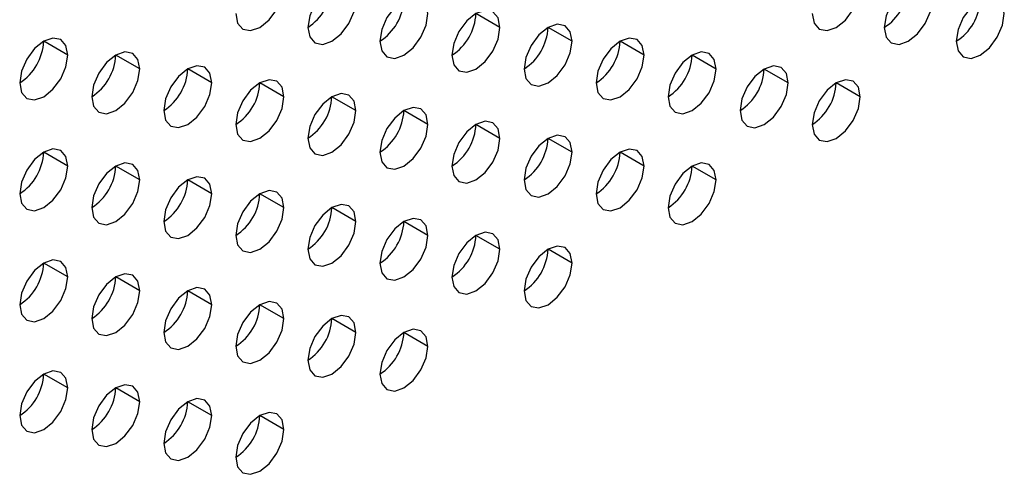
# Model space of a CAD drawing. Header units: millimetres. Extents: x 0 to 1118, y 0 to 864.
# Tile 242 of 256: x 984.56 to 989.39, y 667.43 to 669.66. Entities that reach past the tile are written whole.
import ezdxf

# ---------------------------------------------------------------- set-up
doc = ezdxf.new("R2010")
doc.units = ezdxf.units.MM

msp = doc.modelspace()

# ---------------------------------------------------------------- linework, layer by layer
at = {"color": 7, "linetype": 'Continuous', "lineweight": 25}
for p, q in [((986.9169, 669.6198), (986.799, 669.6879)), ((987.2704, 669.5518), (987.1526, 669.6198)), ((984.7956, 669.4839), (984.6777, 669.552)), ((987.624, 669.4837), (987.5061, 669.5517)), ((985.1491, 669.4159), (985.0313, 669.4839)), ((987.9775, 669.4156), (987.8597, 669.4836)), ((985.5027, 669.3478), (985.3848, 669.4158)), ((988.3311, 669.3475), (988.2132, 669.4156)), ((985.8562, 669.2797), (985.7384, 669.3477)), ((988.6846, 669.2794), (988.5668, 669.3475)), ((986.2098, 669.2116), (986.0919, 669.2797)), ((986.5633, 669.1436), (986.4455, 669.2116)), ((986.9169, 669.0755), (986.799, 669.1435)), ((987.2704, 669.0074), (987.1526, 669.0754)), ((984.7956, 668.9396), (984.6777, 669.0076)), ((987.624, 668.9393), (987.5061, 669.0074)), ((985.1491, 668.8715), (985.0313, 668.9395)), ((987.9775, 668.8712), (987.8597, 668.9393)), ((985.5027, 668.8034), (985.3848, 668.8715)), ((985.8562, 668.7353), (985.7384, 668.8034)), ((986.2098, 668.6673), (986.0919, 668.7353)), ((986.5633, 668.5992), (986.4455, 668.6672)), ((986.9169, 668.5311), (986.799, 668.5991)), ((987.2704, 668.463), (987.1526, 668.5311)), ((984.7956, 668.3952), (984.6777, 668.4633)), ((985.1491, 668.3271), (985.0313, 668.3952)), ((985.5027, 668.2591), (985.3848, 668.3271)), ((985.8562, 668.191), (985.7384, 668.259)), ((986.2098, 668.1229), (986.0919, 668.1909)), ((986.5633, 668.0548), (986.4455, 668.1229)), ((984.7956, 667.8509), (984.6777, 667.9189)), ((985.1491, 667.7828), (985.0313, 667.8508)), ((985.5027, 667.7147), (985.3848, 667.7827)), ((985.8562, 667.6466), (985.7384, 667.7147))]:
    msp.add_line(p, q, dxfattribs=at)
at = {"color": 7, "linetype": 'Continuous', "lineweight": 25, "flags": 128}
for points in [[(985.6205, 669.688), (985.6295, 669.6411), (985.655, 669.6117), (985.6933, 669.6043), (985.7384, 669.6199), (985.7835, 669.6563), (985.8217, 669.7079), (985.8472, 669.7668), (985.8562, 669.8241)], [(986.2098, 669.756), (986.2008, 669.8029), (986.1753, 669.8323), (986.137, 669.8397), (986.0919, 669.824), (986.0468, 669.7877), (986.0086, 669.7361), (985.983, 669.6772), (985.9741, 669.6199)], [(988.4489, 669.6877), (988.4579, 669.6408), (988.4835, 669.6114), (988.5217, 669.604), (988.5668, 669.6197), (988.6119, 669.6561), (988.6501, 669.7076), (988.6757, 669.7665), (988.6846, 669.8238)], [(989.0382, 669.7557), (989.0292, 669.8026), (989.0037, 669.832), (988.9654, 669.8395), (988.9203, 669.8238), (988.8752, 669.7874), (988.837, 669.7358), (988.8115, 669.6769), (988.8025, 669.6197)], [(985.9741, 669.6199), (985.983, 669.573), (986.0086, 669.5436), (986.0468, 669.5362), (986.0919, 669.5519), (986.137, 669.5883), (986.1753, 669.6398), (986.2008, 669.6987), (986.2098, 669.756)], [(986.5633, 669.6879), (986.5544, 669.7348), (986.5288, 669.7642), (986.4906, 669.7716), (986.4455, 669.756), (986.4004, 669.7196), (986.3621, 669.668), (986.3366, 669.6091), (986.3276, 669.5518)], [(988.8025, 669.6197), (988.8115, 669.5728), (988.837, 669.5434), (988.8752, 669.5359), (988.9203, 669.5516), (988.9654, 669.588), (989.0037, 669.6396), (989.0292, 669.6985), (989.0382, 669.7557)], [(989.3917, 669.6876), (989.3828, 669.7345), (989.3572, 669.764), (989.319, 669.7714), (989.2739, 669.7557), (989.2288, 669.7193), (989.1906, 669.6677), (989.165, 669.6088), (989.156, 669.5516)], [(986.9169, 669.6198), (986.9079, 669.6667), (986.8824, 669.6961), (986.8441, 669.7036), (986.799, 669.6879), (986.7539, 669.6515), (986.7157, 669.5999), (986.6901, 669.541), (986.6812, 669.4838)], [(986.3276, 669.5518), (986.3366, 669.5049), (986.3621, 669.4755), (986.4004, 669.4681), (986.4455, 669.4838), (986.4906, 669.5202), (986.5288, 669.5718), (986.5544, 669.6307), (986.5633, 669.6879)], [(989.156, 669.5516), (989.165, 669.5047), (989.1906, 669.4753), (989.2288, 669.4678), (989.2739, 669.4835), (989.319, 669.5199), (989.3572, 669.5715), (989.3828, 669.6304), (989.3917, 669.6876)], [(986.6812, 669.4838), (986.6901, 669.4369), (986.7157, 669.4075), (986.7539, 669.4), (986.799, 669.4157), (986.8441, 669.4521), (986.8824, 669.5037), (986.9079, 669.5626), (986.9169, 669.6198)], [(987.2704, 669.5518), (987.2615, 669.5987), (987.2359, 669.6281), (987.1977, 669.6355), (987.1526, 669.6198), (987.1075, 669.5834), (987.0692, 669.5318), (987.0437, 669.4729), (987.0347, 669.4157)], [(984.7956, 669.4839), (984.7866, 669.5308), (984.761, 669.5602), (984.7228, 669.5677), (984.6777, 669.552), (984.6326, 669.5156), (984.5944, 669.464), (984.5688, 669.4051), (984.5599, 669.3479)], [(987.624, 669.4837), (987.615, 669.5306), (987.5895, 669.56), (987.5512, 669.5674), (987.5061, 669.5517), (987.461, 669.5153), (987.4228, 669.4638), (987.3973, 669.4049), (987.3883, 669.3476)], [(987.0347, 669.4157), (987.0437, 669.3688), (987.0692, 669.3394), (987.1075, 669.332), (987.1526, 669.3476), (987.1977, 669.384), (987.2359, 669.4356), (987.2615, 669.4945), (987.2704, 669.5518)], [(984.5599, 669.3479), (984.5688, 669.301), (984.5944, 669.2716), (984.6326, 669.2641), (984.6777, 669.2798), (984.7228, 669.3162), (984.761, 669.3678), (984.7866, 669.4267), (984.7956, 669.4839)], [(985.1491, 669.4159), (985.1401, 669.4628), (985.1146, 669.4922), (985.0764, 669.4996), (985.0313, 669.4839), (984.9862, 669.4475), (984.9479, 669.396), (984.9224, 669.3371), (984.9134, 669.2798)], [(987.3883, 669.3476), (987.3973, 669.3007), (987.4228, 669.2713), (987.461, 669.2639), (987.5061, 669.2796), (987.5512, 669.3159), (987.5895, 669.3675), (987.615, 669.4264), (987.624, 669.4837)], [(987.9775, 669.4156), (987.9686, 669.4625), (987.943, 669.4919), (987.9048, 669.4993), (987.8597, 669.4837), (987.8146, 669.4473), (987.7764, 669.3957), (987.7508, 669.3368), (987.7418, 669.2795)], [(984.9134, 669.2798), (984.9224, 669.2329), (984.9479, 669.2035), (984.9862, 669.1961), (985.0313, 669.2117), (985.0764, 669.2481), (985.1146, 669.2997), (985.1401, 669.3586), (985.1491, 669.4159)], [(985.5027, 669.3478), (985.4937, 669.3947), (985.4681, 669.4241), (985.4299, 669.4315), (985.3848, 669.4158), (985.3397, 669.3794), (985.3015, 669.3279), (985.2759, 669.269), (985.267, 669.2117)], [(987.7418, 669.2795), (987.7508, 669.2326), (987.7764, 669.2032), (987.8146, 669.1958), (987.8597, 669.2115), (987.9048, 669.2479), (987.943, 669.2994), (987.9686, 669.3583), (987.9775, 669.4156)], [(988.3311, 669.3475), (988.3221, 669.3944), (988.2966, 669.4238), (988.2583, 669.4313), (988.2132, 669.4156), (988.1681, 669.3792), (988.1299, 669.3276), (988.1044, 669.2687), (988.0954, 669.2115)], [(985.8562, 669.2797), (985.8472, 669.3266), (985.8217, 669.356), (985.7835, 669.3634), (985.7384, 669.3478), (985.6933, 669.3114), (985.655, 669.2598), (985.6295, 669.2009), (985.6205, 669.1436)], [(988.6846, 669.2794), (988.6757, 669.3263), (988.6501, 669.3557), (988.6119, 669.3632), (988.5668, 669.3475), (988.5217, 669.3111), (988.4835, 669.2595), (988.4579, 669.2006), (988.4489, 669.1434)], [(985.267, 669.2117), (985.2759, 669.1648), (985.3015, 669.1354), (985.3397, 669.128), (985.3848, 669.1437), (985.4299, 669.1801), (985.4681, 669.2316), (985.4937, 669.2905), (985.5027, 669.3478)], [(988.0954, 669.2115), (988.1044, 669.1646), (988.1299, 669.1352), (988.1681, 669.1277), (988.2132, 669.1434), (988.2583, 669.1798), (988.2966, 669.2314), (988.3221, 669.2903), (988.3311, 669.3475)], [(985.6205, 669.1436), (985.6295, 669.0967), (985.655, 669.0673), (985.6933, 669.0599), (985.7384, 669.0756), (985.7835, 669.112), (985.8217, 669.1636), (985.8472, 669.2225), (985.8562, 669.2797)], [(986.2098, 669.2116), (986.2008, 669.2585), (986.1753, 669.2879), (986.137, 669.2954), (986.0919, 669.2797), (986.0468, 669.2433), (986.0086, 669.1917), (985.983, 669.1328), (985.9741, 669.0756)], [(988.4489, 669.1434), (988.4579, 669.0965), (988.4835, 669.0671), (988.5217, 669.0596), (988.5668, 669.0753), (988.6119, 669.1117), (988.6501, 669.1633), (988.6757, 669.2222), (988.6846, 669.2794)], [(986.5633, 669.1436), (986.5544, 669.1905), (986.5288, 669.2199), (986.4906, 669.2273), (986.4455, 669.2116), (986.4004, 669.1752), (986.3621, 669.1236), (986.3366, 669.0647), (986.3276, 669.0075)], [(985.9741, 669.0756), (985.983, 669.0287), (986.0086, 668.9993), (986.0468, 668.9918), (986.0919, 669.0075), (986.137, 669.0439), (986.1753, 669.0955), (986.2008, 669.1544), (986.2098, 669.2116)], [(986.3276, 669.0075), (986.3366, 668.9606), (986.3621, 668.9312), (986.4004, 668.9238), (986.4455, 668.9394), (986.4906, 668.9758), (986.5288, 669.0274), (986.5544, 669.0863), (986.5633, 669.1436)], [(986.9169, 669.0755), (986.9079, 669.1224), (986.8824, 669.1518), (986.8441, 669.1592), (986.799, 669.1435), (986.7539, 669.1071), (986.7157, 669.0556), (986.6901, 668.9967), (986.6812, 668.9394)], [(986.6812, 668.9394), (986.6901, 668.8925), (986.7157, 668.8631), (986.7539, 668.8557), (986.799, 668.8714), (986.8441, 668.9077), (986.8824, 668.9593), (986.9079, 669.0182), (986.9169, 669.0755)], [(987.2704, 669.0074), (987.2615, 669.0543), (987.2359, 669.0837), (987.1977, 669.0911), (987.1526, 669.0755), (987.1075, 669.0391), (987.0692, 668.9875), (987.0437, 668.9286), (987.0347, 668.8713)], [(984.7956, 668.9396), (984.7866, 668.9865), (984.761, 669.0159), (984.7228, 669.0233), (984.6777, 669.0076), (984.6326, 668.9712), (984.5944, 668.9197), (984.5688, 668.8608), (984.5599, 668.8035)], [(987.0347, 668.8713), (987.0437, 668.8244), (987.0692, 668.795), (987.1075, 668.7876), (987.1526, 668.8033), (987.1977, 668.8397), (987.2359, 668.8912), (987.2615, 668.9501), (987.2704, 669.0074)], [(987.624, 668.9393), (987.615, 668.9862), (987.5895, 669.0156), (987.5512, 669.0231), (987.5061, 669.0074), (987.461, 668.971), (987.4228, 668.9194), (987.3973, 668.8605), (987.3883, 668.8033)], [(984.5599, 668.8035), (984.5688, 668.7566), (984.5944, 668.7272), (984.6326, 668.7198), (984.6777, 668.7355), (984.7228, 668.7719), (984.761, 668.8234), (984.7866, 668.8823), (984.7956, 668.9396)], [(985.1491, 668.8715), (985.1401, 668.9184), (985.1146, 668.9478), (985.0764, 668.9552), (985.0313, 668.9396), (984.9862, 668.9032), (984.9479, 668.8516), (984.9224, 668.7927), (984.9134, 668.7354)], [(987.3883, 668.8033), (987.3973, 668.7564), (987.4228, 668.7269), (987.461, 668.7195), (987.5061, 668.7352), (987.5512, 668.7716), (987.5895, 668.8232), (987.615, 668.8821), (987.624, 668.9393)], [(987.9775, 668.8712), (987.9686, 668.9181), (987.943, 668.9475), (987.9048, 668.955), (987.8597, 668.9393), (987.8146, 668.9029), (987.7764, 668.8513), (987.7508, 668.7924), (987.7418, 668.7352)], [(985.5027, 668.8034), (985.4937, 668.8503), (985.4681, 668.8797), (985.4299, 668.8872), (985.3848, 668.8715), (985.3397, 668.8351), (985.3015, 668.7835), (985.2759, 668.7246), (985.267, 668.6674)], [(984.9134, 668.7354), (984.9224, 668.6885), (984.9479, 668.6591), (984.9862, 668.6517), (985.0313, 668.6674), (985.0764, 668.7038), (985.1146, 668.7553), (985.1401, 668.8142), (985.1491, 668.8715)], [(987.7418, 668.7352), (987.7508, 668.6883), (987.7764, 668.6589), (987.8146, 668.6514), (987.8597, 668.6671), (987.9048, 668.7035), (987.943, 668.7551), (987.9686, 668.814), (987.9775, 668.8712)], [(985.267, 668.6674), (985.2759, 668.6205), (985.3015, 668.5911), (985.3397, 668.5836), (985.3848, 668.5993), (985.4299, 668.6357), (985.4681, 668.6873), (985.4937, 668.7462), (985.5027, 668.8034)], [(985.8562, 668.7353), (985.8472, 668.7823), (985.8217, 668.8117), (985.7835, 668.8191), (985.7384, 668.8034), (985.6933, 668.767), (985.655, 668.7154), (985.6295, 668.6565), (985.6205, 668.5993)], [(985.6205, 668.5993), (985.6295, 668.5524), (985.655, 668.523), (985.6933, 668.5155), (985.7384, 668.5312), (985.7835, 668.5676), (985.8217, 668.6192), (985.8472, 668.6781), (985.8562, 668.7353)], [(986.2098, 668.6673), (986.2008, 668.7142), (986.1753, 668.7436), (986.137, 668.751), (986.0919, 668.7353), (986.0468, 668.6989), (986.0086, 668.6474), (985.983, 668.5885), (985.9741, 668.5312)], [(985.9741, 668.5312), (985.983, 668.4843), (986.0086, 668.4549), (986.0468, 668.4475), (986.0919, 668.4631), (986.137, 668.4995), (986.1753, 668.5511), (986.2008, 668.61), (986.2098, 668.6673)], [(986.5633, 668.5992), (986.5544, 668.6461), (986.5288, 668.6755), (986.4906, 668.6829), (986.4455, 668.6672), (986.4004, 668.6309), (986.3621, 668.5793), (986.3366, 668.5204), (986.3276, 668.4631)], [(986.3276, 668.4631), (986.3366, 668.4162), (986.3621, 668.3868), (986.4004, 668.3794), (986.4455, 668.3951), (986.4906, 668.4315), (986.5288, 668.483), (986.5544, 668.5419), (986.5633, 668.5992)], [(986.9169, 668.5311), (986.9079, 668.578), (986.8824, 668.6074), (986.8441, 668.6148), (986.799, 668.5992), (986.7539, 668.5628), (986.7157, 668.5112), (986.6901, 668.4523), (986.6812, 668.395)], [(987.2704, 668.463), (987.2615, 668.5099), (987.2359, 668.5393), (987.1977, 668.5468), (987.1526, 668.5311), (987.1075, 668.4947), (987.0692, 668.4431), (987.0437, 668.3842), (987.0347, 668.327)], [(986.6812, 668.395), (986.6901, 668.3481), (986.7157, 668.3187), (986.7539, 668.3113), (986.799, 668.327), (986.8441, 668.3634), (986.8824, 668.415), (986.9079, 668.4739), (986.9169, 668.5311)], [(984.7956, 668.3952), (984.7866, 668.4421), (984.761, 668.4715), (984.7228, 668.479), (984.6777, 668.4633), (984.6326, 668.4269), (984.5944, 668.3753), (984.5688, 668.3164), (984.5599, 668.2592)], [(987.0347, 668.327), (987.0437, 668.2801), (987.0692, 668.2507), (987.1075, 668.2432), (987.1526, 668.2589), (987.1977, 668.2953), (987.2359, 668.3469), (987.2615, 668.4058), (987.2704, 668.463)], [(985.1491, 668.3271), (985.1401, 668.374), (985.1146, 668.4034), (985.0764, 668.4109), (985.0313, 668.3952), (984.9862, 668.3588), (984.9479, 668.3072), (984.9224, 668.2483), (984.9134, 668.1911)], [(984.5599, 668.2592), (984.5688, 668.2123), (984.5944, 668.1829), (984.6326, 668.1754), (984.6777, 668.1911), (984.7228, 668.2275), (984.761, 668.2791), (984.7866, 668.338), (984.7956, 668.3952)], [(984.9134, 668.1911), (984.9224, 668.1442), (984.9479, 668.1148), (984.9862, 668.1073), (985.0313, 668.123), (985.0764, 668.1594), (985.1146, 668.211), (985.1401, 668.2699), (985.1491, 668.3271)], [(985.5027, 668.2591), (985.4937, 668.306), (985.4681, 668.3354), (985.4299, 668.3428), (985.3848, 668.3271), (985.3397, 668.2907), (985.3015, 668.2392), (985.2759, 668.1803), (985.267, 668.123)], [(985.267, 668.123), (985.2759, 668.0761), (985.3015, 668.0467), (985.3397, 668.0393), (985.3848, 668.0549), (985.4299, 668.0913), (985.4681, 668.1429), (985.4937, 668.2018), (985.5027, 668.2591)], [(985.8562, 668.191), (985.8472, 668.2379), (985.8217, 668.2673), (985.7835, 668.2747), (985.7384, 668.259), (985.6933, 668.2227), (985.655, 668.1711), (985.6295, 668.1122), (985.6205, 668.0549)], [(986.2098, 668.1229), (986.2008, 668.1698), (986.1753, 668.1992), (986.137, 668.2066), (986.0919, 668.191), (986.0468, 668.1546), (986.0086, 668.103), (985.983, 668.0441), (985.9741, 667.9868)], [(985.6205, 668.0549), (985.6295, 668.008), (985.655, 667.9786), (985.6933, 667.9712), (985.7384, 667.9869), (985.7835, 668.0233), (985.8217, 668.0748), (985.8472, 668.1337), (985.8562, 668.191)], [(985.9741, 667.9868), (985.983, 667.9399), (986.0086, 667.9105), (986.0468, 667.9031), (986.0919, 667.9188), (986.137, 667.9552), (986.1753, 668.0068), (986.2008, 668.0657), (986.2098, 668.1229)], [(986.5633, 668.0548), (986.5544, 668.1017), (986.5288, 668.1311), (986.4906, 668.1386), (986.4455, 668.1229), (986.4004, 668.0865), (986.3621, 668.0349), (986.3366, 667.976), (986.3276, 667.9188)], [(986.3276, 667.9188), (986.3366, 667.8719), (986.3621, 667.8425), (986.4004, 667.835), (986.4455, 667.8507), (986.4906, 667.8871), (986.5288, 667.9387), (986.5544, 667.9976), (986.5633, 668.0548)], [(984.7956, 667.8509), (984.7866, 667.8978), (984.761, 667.9272), (984.7228, 667.9346), (984.6777, 667.9189), (984.6326, 667.8825), (984.5944, 667.831), (984.5688, 667.7721), (984.5599, 667.7148)], [(985.1491, 667.7828), (985.1401, 667.8297), (985.1146, 667.8591), (985.0764, 667.8665), (985.0313, 667.8508), (984.9862, 667.8144), (984.9479, 667.7629), (984.9224, 667.704), (984.9134, 667.6467)], [(984.5599, 667.7148), (984.5688, 667.6679), (984.5944, 667.6385), (984.6326, 667.6311), (984.6777, 667.6467), (984.7228, 667.6831), (984.761, 667.7347), (984.7866, 667.7936), (984.7956, 667.8509)], [(984.9134, 667.6467), (984.9224, 667.5998), (984.9479, 667.5704), (984.9862, 667.563), (985.0313, 667.5787), (985.0764, 667.6151), (985.1146, 667.6666), (985.1401, 667.7255), (985.1491, 667.7828)], [(985.5027, 667.7147), (985.4937, 667.7616), (985.4681, 667.791), (985.4299, 667.7984), (985.3848, 667.7828), (985.3397, 667.7464), (985.3015, 667.6948), (985.2759, 667.6359), (985.267, 667.5786)], [(985.8562, 667.6466), (985.8472, 667.6935), (985.8217, 667.7229), (985.7835, 667.7304), (985.7384, 667.7147), (985.6933, 667.6783), (985.655, 667.6267), (985.6295, 667.5678), (985.6205, 667.5106)], [(985.267, 667.5786), (985.2759, 667.5317), (985.3015, 667.5023), (985.3397, 667.4949), (985.3848, 667.5106), (985.4299, 667.547), (985.4681, 667.5985), (985.4937, 667.6574), (985.5027, 667.7147)], [(985.6205, 667.5106), (985.6295, 667.4637), (985.655, 667.4343), (985.6933, 667.4268), (985.7384, 667.4425), (985.7835, 667.4789), (985.8217, 667.5305), (985.8472, 667.5894), (985.8562, 667.6466)]]:
    msp.add_lwpolyline(points, dxfattribs=at)
at = {"color": 7, "linetype": 'Continuous', "lineweight": 25}
for centre in [(985.836, 669.8357), (988.6645, 669.8354), (986.1896, 669.7676), (989.018, 669.7673), (986.5432, 669.6995), (986.8967, 669.6314), (984.4218, 669.5636), (987.2503, 669.5634), (984.7754, 669.4955), (987.6038, 669.4953), (985.1289, 669.4275), (987.9574, 669.4272), (985.4825, 669.3594), (988.3109, 669.3591), (985.836, 669.2913), (986.1896, 669.2232), (986.5432, 669.1552), (986.8967, 669.0871), (984.4218, 669.0193), (987.2503, 669.019), (984.7754, 668.9512), (987.6038, 668.9509), (985.1289, 668.8831), (985.4825, 668.815), (985.836, 668.7469), (986.1896, 668.6789), (986.5432, 668.6108), (986.8967, 668.5427), (984.4218, 668.4749), (984.7754, 668.4068), (985.1289, 668.3387), (985.4825, 668.2707), (985.836, 668.2026), (986.1896, 668.1345), (984.4218, 667.9305), (984.7754, 667.8625), (985.1289, 667.7944), (985.4825, 667.7263)]:
    msp.add_arc(centre, 0.2561, 302.6055, 357.3945, dxfattribs=at)

doc.saveas('drawing.dxf')
